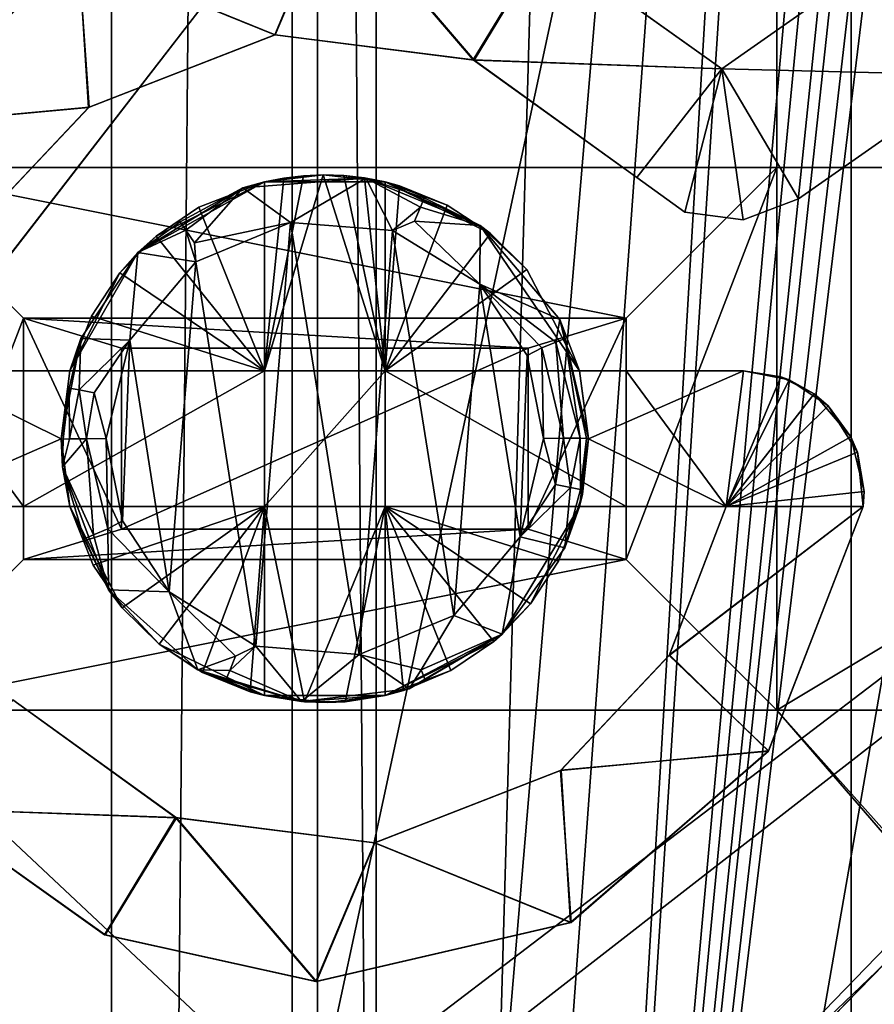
# Model space of a CAD drawing. Extents: x -3 to 104, y -79 to 161.
# Tile 115 of 203: x 41.56 to 47.23, y 48.66 to 55.19. Entities that reach past the tile are written whole.
import ezdxf

# ---------------------------------------------------------------- set-up
doc = ezdxf.new("R2010")
doc.units = 0
doc.header["$MEASUREMENT"] = 0

msp = doc.modelspace()

# ---------------------------------------------------------------- linework, layer by layer
for points in [[(42.169998, 130, -10.3), (38.459999, 0, -10.3), (38.459999, 130, -10.3)], [(42.169998, 0, -10.3), (38.459999, 0, -10.3), (42.169998, 130, -10.3)], [(42.169998, 0, -71.599998), (42.169998, 130, -71.599998), (43.369999, 130, -71.599998)], [(43.369999, 0, -71.599998), (42.169998, 0, -71.599998), (43.369999, 130, -71.599998)], [(42.169998, 130, -71.599998), (42.169998, 0, -10.3), (42.169998, 130, -10.3)], [(42.169998, 0, -71.599998), (42.169998, 0, -10.3), (42.169998, 130, -71.599998)], [(47.080002, 130, -10.3), (43.369999, 0, -10.3), (43.369999, 130, -10.3)], [(47.080002, 0, -10.3), (43.369999, 0, -10.3), (47.080002, 130, -10.3)], [(43.369999, 130, -10.3), (43.369999, 0, -71.599998), (43.369999, 130, -71.599998)], [(43.369999, 0, -10.3), (43.369999, 0, -71.599998), (43.369999, 130, -10.3)], [(47.080002, 0, -71.599998), (47.080002, 130, -71.599998), (48.279999, 130, -71.599998)], [(48.279999, 0, -71.599998), (47.080002, 0, -71.599998), (48.279999, 130, -71.599998)], [(47.080002, 130, -71.599998), (47.080002, 0, -10.3), (47.080002, 130, -10.3)], [(47.080002, 0, -71.599998), (47.080002, 0, -10.3), (47.080002, 130, -71.599998)], [(39.471001, 29.076, 0.1), (39.238899, 116.759003, 0.1), (60.471001, 126.727997, 0.1)], [(39.471001, 29.076, 0.1), (60.471001, 126.727997, 0.1), (60.471001, 19.228001, 0.1)], [(39.528702, 112.523003), (39.528702, 23.4326), (96.9217, 124.593002)], [(39.528702, 23.4326), (96.9217, 5.4074), (96.9217, 124.593002)], [(5.1713, 6.7213, -72.699997), (95.428703, 123.278999, -72.699997), (5.1713, 123.278999, -72.699997)], [(5.1713, 6.7213, -72.699997), (95.428703, 6.7213, -72.699997), (95.428703, 123.278999, -72.699997)], [(43.538601, 88.392601, -74.699997), (39.799999, 33.200001, -74.699997), (39.799999, 96.800003, -74.699997)], [(43.538601, 37.607399, -74.699997), (39.799999, 33.200001, -74.699997), (43.538601, 88.392601, -74.699997)], [(43.927101, 87.905403, -74.699997), (43.927101, 38.094601, -74.699997), (43.538601, 88.392601, -74.699997)], [(43.927101, 38.094601, -74.699997), (43.538601, 37.607399, -74.699997), (43.538601, 88.392601, -74.699997)], [(47.803299, 83.812698, -74.699997), (43.927101, 38.094601, -74.699997), (43.927101, 87.905403, -74.699997)], [(37.971001, 29.478001, 18.9), (72.336403, 70.811302, 18.9), (9.6776, 87.4431, 18.9)], [(72.509804, 70.052002, 54.099998), (9.6776, 22.179501, 54.099998), (9.6776, 87.4431, 54.099998)], [(44.488499, 38.364899, -74.699997), (43.927101, 38.094601, -74.699997), (47.803299, 83.812698, -74.699997)], [(45.1115, 38.364899, -74.699997), (44.488499, 38.364899, -74.699997), (47.803299, 83.812698, -74.699997)], [(48.0476, 83.812698, -74.699997), (45.1115, 38.364899, -74.699997), (47.803299, 83.812698, -74.699997)], [(49.219101, 83.800003, -74.699997), (45.1115, 38.364899, -74.699997), (48.0476, 83.812698, -74.699997)], [(50.609001, 83.800003, -74.699997), (45.1115, 38.364899, -74.699997), (50.351398, 83.800003, -74.699997)], [(53.037399, 83.789101, -74.699997), (45.1115, 38.364899, -74.699997), (50.609001, 83.800003, -74.699997)], [(50.0172, 83.800003, -74.699997), (45.1115, 38.364899, -74.699997), (49.810902, 83.800003, -74.699997)], [(49.4767, 83.800003, -74.699997), (45.1115, 38.364899, -74.699997), (49.219101, 83.800003, -74.699997)], [(50.351398, 83.800003, -74.699997), (45.1115, 38.364899, -74.699997), (50.0172, 83.800003, -74.699997)], [(49.810902, 83.800003, -74.699997), (45.1115, 38.364899, -74.699997), (49.4767, 83.800003, -74.699997)], [(53.037399, 83.789101, -74.699997), (45.672901, 38.094601, -74.699997), (45.1115, 38.364899, -74.699997)], [(53.037399, 83.789101, -74.699997), (69.927101, 38.094601, -74.699997), (45.672901, 38.094601, -74.699997)], [(72.509804, 70.052002, 18.9), (72.336403, 70.811302, 18.9), (37.971001, 29.478001, 18.9)], [(72.509804, 70.052002, 54.099998), (10.1631, 21.570601, 54.099998), (9.6776, 22.179501, 54.099998)], [(72.509804, 21.570601, 54.099998), (10.1631, 21.570601, 54.099998), (72.509804, 70.052002, 54.099998)], [(39.238899, 29.196899, 18.9), (72.509804, 70.052002, 18.9), (37.971001, 29.478001, 18.9)], [(72.9953, 69.4431, 18.9), (72.509804, 70.052002, 18.9), (39.238899, 29.196899, 18.9)], [(80.207298, 56.689499, 18.9), (72.9953, 69.4431, 18.9), (39.238899, 29.196899, 18.9)], [(40.586399, 54.2113, 55.700001), (46.586399, 63.311298, 55.700001), (40.586399, 63.311298, 55.700001)], [(40.586399, 54.2113, 55.700001), (46.586399, 54.2113, 55.700001), (46.586399, 63.311298, 55.700001)], [(52.586399, 54.2113, 55.700001), (52.586399, 63.311298, 55.700001), (46.586399, 63.311298, 55.700001)], [(46.586399, 54.2113, 55.700001), (52.586399, 54.2113, 55.700001), (46.586399, 63.311298, 55.700001)], [(40.2691, 28.4063, 18.9), (80.207298, 56.689499, 18.9), (39.238899, 29.196899, 18.9)], [(72.9953, 22.179501, 18.9), (80.207298, 56.689499, 18.9), (40.2691, 28.4063, 18.9)], [(41.9515, 55.6185, 70.3545), (43.6395, 56.010799, 70.342102), (43.255001, 55.090801, 70.358498)], [(41.955299, 55.620399, 71.054604), (43.257702, 55.091099, 71.058601), (43.6465, 56.0107, 71.042198)], [(43.255001, 55.090801, 70.358498), (43.6395, 56.010799, 70.342102), (44.5709, 54.925201, 70.355202)], [(43.6465, 56.0107, 71.042198), (43.257702, 55.091099, 71.058601), (44.577301, 54.922699, 71.055199)], [(44.5709, 54.925201, 70.355202), (43.6395, 56.010799, 70.342102), (45.044399, 55.702599, 70.340698)], [(43.6465, 56.0107, 71.042198), (44.577301, 54.922699, 71.055199), (45.0485, 55.700802, 71.040802)], [(46.219898, 54.8657, 71.046303), (47.900799, 54.8218, 71.034698), (47.426701, 55.710701, 71.0252)], [(46.219898, 54.8657, 70.346497), (47.426701, 55.710701, 70.325104), (47.900799, 54.821899, 70.3349)], [(46.219898, 54.8657, 71.046303), (47.426701, 55.710701, 71.0252), (46.219898, 54.8657, 70.346497)], [(46.219898, 54.8657, 70.346497), (47.426701, 55.710701, 71.0252), (47.426701, 55.710701, 70.325104)], [(44.5709, 54.925201, 70.355202), (45.044399, 55.702599, 70.340698), (46.219898, 54.8657, 70.346497)], [(45.0485, 55.700802, 71.040802), (44.577301, 54.922699, 71.055199), (46.219898, 54.8657, 71.046303)], [(45.044399, 55.702599, 70.340698), (45.0485, 55.700802, 71.040802), (46.219898, 54.8657, 71.046303)], [(46.219898, 54.8657, 70.346497), (45.044399, 55.702599, 70.340698), (46.219898, 54.8657, 71.046303)], [(40.641602, 54.481899, 70.373703), (40.642399, 54.483002, 71.073799), (41.955299, 55.620399, 71.054604)], [(41.9515, 55.6185, 70.3545), (40.641602, 54.481899, 70.373703), (41.955299, 55.620399, 71.054604)], [(40.641602, 54.481899, 70.373703), (41.9515, 55.6185, 70.3545), (42.021999, 54.611698, 70.369202)], [(40.642399, 54.483002, 71.073799), (42.0187, 54.609402, 71.069199), (41.955299, 55.620399, 71.054604)], [(42.021999, 54.611698, 70.369202), (41.9515, 55.6185, 70.3545), (43.255001, 55.090801, 70.358498)], [(41.955299, 55.620399, 71.054604), (42.0187, 54.609402, 71.069199), (43.257702, 55.091099, 71.058601)], [(42.0187, 54.609402, 71.069199), (42.021999, 54.611698, 70.369202), (43.257702, 55.091099, 71.058601)], [(42.021999, 54.611698, 70.369202), (43.255001, 55.090801, 70.358498), (43.257702, 55.091099, 71.058601)], [(43.257702, 55.091099, 71.058601), (43.255001, 55.090801, 70.358498), (44.577301, 54.922699, 71.055199)], [(43.255001, 55.090801, 70.358498), (44.5709, 54.925201, 70.355202), (44.577301, 54.922699, 71.055199)], [(44.577301, 54.922699, 71.055199), (44.5709, 54.925201, 70.355202), (45.6572, 54.1437, 71.0588)], [(44.5709, 54.925201, 70.355202), (45.6572, 54.143799, 70.359299), (45.6572, 54.1437, 71.0588)], [(44.5709, 54.925201, 70.355202), (46.219898, 54.8657, 70.346497), (45.6572, 54.143799, 70.359299)], [(44.577301, 54.922699, 71.055199), (45.6572, 54.1437, 71.0588), (46.219898, 54.8657, 71.046303)], [(46.219898, 54.8657, 71.046303), (45.6572, 54.1437, 71.0588), (45.974701, 53.914001, 71.059998)], [(45.6572, 54.143799, 70.359299), (46.219898, 54.8657, 70.346497), (45.974701, 53.914001, 70.359901)], [(46.219898, 54.8657, 71.046303), (45.974701, 53.914001, 71.059998), (46.363201, 53.862499, 71.058098)], [(45.974701, 53.914001, 70.359901), (46.219898, 54.8657, 70.346497), (46.363201, 53.862499, 70.358002)], [(46.219898, 54.8657, 71.046303), (46.363201, 53.862499, 71.058098), (46.729599, 54.001801, 71.053497)], [(46.219898, 54.8657, 71.046303), (46.729599, 54.001801, 71.053497), (47.900799, 54.8218, 71.034698)], [(46.729599, 54.001801, 70.353996), (46.219898, 54.8657, 70.346497), (47.900799, 54.821899, 70.3349)], [(46.363201, 53.862499, 70.358002), (46.219898, 54.8657, 70.346497), (46.729599, 54.001801, 70.353996)], [(47.900799, 54.8218, 71.034698), (46.729599, 54.001801, 70.353996), (47.900799, 54.821899, 70.3349)], [(47.900799, 54.8218, 71.034698), (46.729599, 54.001801, 71.053497), (46.729599, 54.001801, 70.353996)], [(40.641602, 54.481899, 70.373703), (42.021999, 54.611698, 70.369202), (41.301498, 53.849701, 70.379997)], [(40.642399, 54.483002, 71.073799), (41.2985, 53.844799, 71.0802), (42.0187, 54.609402, 71.069199)], [(41.2985, 53.844799, 71.0802), (41.301498, 53.849701, 70.379997), (42.0187, 54.609402, 71.069199)], [(41.301498, 53.849701, 70.379997), (42.021999, 54.611698, 70.369202), (42.0187, 54.609402, 71.069199)], [(40.586399, 54.2113, 55.700001), (40.586399, 54.2113, 57.200001), (46.586399, 54.2113, 55.700001)], [(46.586399, 54.2113, 55.700001), (40.586399, 54.2113, 57.200001), (46.586399, 54.2113, 57.200001)], [(45.586399, 53.2113, 57.5), (40.586399, 54.2113, 57.200001), (41.586399, 53.2113, 57.5)], [(46.586399, 54.2113, 57.200001), (40.586399, 54.2113, 57.200001), (45.586399, 53.2113, 57.5)], [(40.586399, 54.2113, 57.200001), (40.586399, 50.611301, 57.200001), (41.586399, 53.2113, 57.5)], [(45.586399, 51.611301, 57.5), (46.586399, 54.2113, 57.200001), (45.586399, 53.2113, 57.5)], [(46.586399, 50.611301, 57.200001), (46.586399, 54.2113, 57.200001), (45.586399, 51.611301, 57.5)], [(46.586399, 50.611301, 55.700001), (52.586399, 50.611301, 55.700001), (52.586399, 54.2113, 55.700001)], [(46.586399, 50.611301, 55.700001), (52.586399, 54.2113, 55.700001), (46.586399, 54.2113, 55.700001)], [(46.586399, 54.2113, 57.200001), (46.586399, 50.611301, 57.200001), (46.586399, 54.2113, 55.700001)], [(46.586399, 54.2113, 55.700001), (46.586399, 50.611301, 57.200001), (46.586399, 50.611301, 55.700001)], [(43.8582, 54.140099, 71.323196), (43.186298, 54.114899, 71.071602), (43.0434, 54.074501, 71.326897)], [(43.8582, 54.140099, 71.323196), (43.0434, 54.074501, 71.326897), (43.358002, 53.8456, 71.6231)], [(43.186298, 54.114899, 70.371597), (43.575298, 54.161201, 70.369499), (43.314701, 54.140099, 58.200001)], [(43.186298, 54.114899, 71.071602), (43.986401, 54.114899, 71.068398), (43.575298, 54.161201, 70.369499)], [(43.186298, 54.114899, 71.071602), (43.575298, 54.161201, 70.369499), (43.186298, 54.114899, 70.371597)], [(43.575298, 54.161201, 58.200001), (43.186298, 52.861301, 58.200001), (43.444599, 54.155499, 58.200001)], [(43.986401, 52.861301, 58.200001), (43.186298, 52.861301, 58.200001), (43.575298, 54.161201, 58.200001)], [(43.444599, 54.155499, 58.200001), (43.186298, 52.861301, 58.200001), (43.314701, 54.140099, 58.200001)], [(43.986401, 54.114899, 71.068398), (43.186298, 54.114899, 71.071602), (43.8582, 54.140099, 71.323196)], [(43.186298, 54.114899, 70.371597), (43.314701, 54.140099, 58.200001), (43.186298, 54.114899, 58.200001)], [(43.314701, 54.140099, 58.200001), (43.186298, 52.861301, 58.200001), (43.186298, 54.114899, 58.200001)], [(43.575298, 54.161201, 70.369499), (43.444599, 54.155499, 58.200001), (43.314701, 54.140099, 58.200001)], [(43.8582, 54.140099, 71.323196), (43.358002, 53.8456, 71.6231), (44.035702, 53.7929, 71.620796)], [(43.575298, 54.161201, 70.369499), (43.575298, 54.161201, 58.200001), (43.444599, 54.155499, 58.200001)], [(43.575298, 54.161201, 70.369499), (43.713402, 54.1567, 58.200001), (43.575298, 54.161201, 58.200001)], [(43.575298, 54.161201, 70.369499), (43.986401, 54.114899, 70.368301), (43.713402, 54.1567, 58.200001)], [(43.575298, 54.161201, 70.369499), (43.986401, 54.114899, 71.068398), (43.986401, 54.114899, 70.368301)], [(43.713402, 54.1567, 58.200001), (43.986401, 52.861301, 58.200001), (43.575298, 54.161201, 58.200001)], [(43.986401, 54.114899, 70.368301), (43.8508, 54.141201, 58.200001), (43.713402, 54.1567, 58.200001)], [(43.8508, 54.141201, 58.200001), (43.986401, 52.861301, 58.200001), (43.713402, 54.1567, 58.200001)], [(43.986401, 54.114899, 70.368301), (43.986401, 54.114899, 58.200001), (43.8508, 54.141201, 58.200001)], [(43.986401, 54.114899, 58.200001), (43.986401, 52.861301, 58.200001), (43.8508, 54.141201, 58.200001)], [(44.6175, 53.8255, 71.321701), (43.986401, 54.114899, 71.068398), (43.8582, 54.140099, 71.323196)], [(44.2206, 53.947498, 71.531898), (43.8582, 54.140099, 71.323196), (44.035702, 53.7929, 71.620796)], [(44.245701, 54.008301, 71.429802), (44.6175, 53.8255, 71.321701), (43.8582, 54.140099, 71.323196)], [(44.245701, 54.008301, 71.429802), (43.8582, 54.140099, 71.323196), (44.2206, 53.947498, 71.531898)], [(45.6572, 54.143799, 70.359299), (45.974701, 53.914001, 71.059998), (45.6572, 54.1437, 71.0588)], [(45.6572, 54.143799, 70.359299), (45.974701, 53.914001, 70.359901), (45.974701, 53.914001, 71.059998)], [(43.186298, 54.114899, 71.071602), (42.3461, 53.646, 71.331902), (43.0434, 54.074501, 71.326897)], [(42.466499, 53.756001, 70.377899), (42.3461, 53.646, 71.331902), (43.186298, 54.114899, 71.071602)], [(42.626701, 53.8494, 71.436798), (43.0434, 54.074501, 71.326897), (42.3461, 53.646, 71.331902)], [(42.7495, 53.9482, 70.374901), (42.466499, 53.756001, 70.377899), (43.186298, 54.114899, 71.071602)], [(42.626701, 53.8494, 71.436798), (42.6642, 53.7948, 71.5392), (43.0434, 54.074501, 71.326897)], [(42.6642, 53.7948, 71.5392), (42.7211, 53.710701, 71.606796), (43.0434, 54.074501, 71.326897)], [(42.7211, 53.710701, 71.606796), (43.358002, 53.8456, 71.6231), (43.0434, 54.074501, 71.326897)], [(43.186298, 54.114899, 70.371597), (42.7495, 53.9482, 70.374901), (43.186298, 54.114899, 71.071602)], [(43.186298, 54.114899, 70.371597), (43.186298, 52.861301, 70.383598), (42.7495, 53.9482, 70.374901)], [(43.186298, 52.861301, 58.200001), (43.186298, 54.114899, 70.371597), (43.186298, 54.114899, 58.200001)], [(43.186298, 52.861301, 58.200001), (43.186298, 52.861301, 70.383598), (43.186298, 54.114899, 70.371597)], [(44.0821, 54.0896, 70.368103), (43.986401, 54.114899, 70.368301), (43.986401, 54.114899, 71.068398)], [(44.398998, 53.961102, 70.368103), (44.0821, 54.0896, 70.368103), (43.986401, 54.114899, 71.068398)], [(44.686401, 53.772301, 70.368698), (43.986401, 54.114899, 71.068398), (44.6175, 53.8255, 71.321701)], [(44.686401, 53.772301, 70.368698), (44.398998, 53.961102, 70.368103), (43.986401, 54.114899, 71.068398)], [(43.986401, 54.114899, 70.368301), (44.0821, 54.0896, 70.368103), (43.986401, 52.861301, 70.380302)], [(43.986401, 54.114899, 70.368301), (43.986401, 52.861301, 58.200001), (43.986401, 54.114899, 58.200001)], [(43.986401, 52.861301, 70.380302), (43.986401, 52.861301, 58.200001), (43.986401, 54.114899, 70.368301)], [(44.0821, 54.0896, 70.368103), (44.398998, 53.961102, 70.368103), (43.986401, 52.861301, 70.380302)], [(44.245701, 54.008301, 71.429802), (44.2206, 53.947498, 71.531898), (44.6175, 53.8255, 71.321701)], [(43.186298, 52.861301, 70.383598), (42.466499, 53.756001, 70.377899), (42.7495, 53.9482, 70.374901)], [(44.686401, 53.772301, 70.368698), (43.986401, 52.861301, 70.380302), (44.398998, 53.961102, 70.368103)], [(44.2206, 53.947498, 71.531898), (44.035702, 53.7929, 71.620796), (44.182098, 53.854198, 71.599602)], [(44.2206, 53.947498, 71.531898), (44.182098, 53.854198, 71.599602), (44.6175, 53.8255, 71.321701)], [(46.363201, 53.862499, 70.358002), (46.729599, 54.001801, 70.353996), (46.729599, 54.001801, 71.053497)], [(46.363201, 53.862499, 70.358002), (46.729599, 54.001801, 71.053497), (46.363201, 53.862499, 71.058098)], [(45.974701, 53.914001, 70.359901), (46.363201, 53.862499, 71.058098), (45.974701, 53.914001, 71.059998)], [(45.974701, 53.914001, 70.359901), (46.363201, 53.862499, 70.358002), (46.363201, 53.862499, 71.058098)], [(42.626701, 53.8494, 71.436798), (42.3461, 53.646, 71.331902), (42.6642, 53.7948, 71.5392)], [(42.7211, 53.710701, 71.606796), (42.7314, 53.584702, 71.628304), (43.358002, 53.8456, 71.6231)], [(42.7314, 53.584702, 71.628304), (43.129799, 51.036301, 71.641098), (43.358002, 53.8456, 71.6231)], [(43.358002, 53.8456, 71.6231), (43.129799, 51.036301, 71.641098), (43.813599, 50.9799, 71.638397)], [(43.358002, 53.8456, 71.6231), (43.813599, 50.9799, 71.638397), (44.035702, 53.7929, 71.620796)], [(44.182098, 53.854198, 71.599602), (44.035702, 53.7929, 71.620796), (44.615101, 53.437599, 71.622002)], [(44.182098, 53.854198, 71.599602), (44.615101, 53.437599, 71.622002), (44.6175, 53.8255, 71.321701)], [(45.146702, 53.203201, 71.322701), (44.6175, 53.8255, 71.321701), (44.615101, 53.437599, 71.622002)], [(45.2775, 52.861301, 71.073097), (44.6175, 53.8255, 71.321701), (45.146702, 53.203201, 71.322701)], [(44.927898, 53.535, 70.369797), (44.6175, 53.8255, 71.321701), (45.2775, 52.861301, 71.073097)], [(44.927898, 53.535, 70.369797), (44.686401, 53.772301, 70.368698), (44.6175, 53.8255, 71.321701)], [(42.466499, 53.756001, 70.377899), (42.225201, 53.511101, 70.381104), (42.3461, 53.646, 71.331902)], [(43.186298, 52.861301, 70.383598), (42.225201, 53.511101, 70.381104), (42.466499, 53.756001, 70.377899)], [(42.6642, 53.7948, 71.5392), (42.3461, 53.646, 71.331902), (42.7314, 53.584702, 71.628304)], [(42.6642, 53.7948, 71.5392), (42.7314, 53.584702, 71.628304), (42.7211, 53.710701, 71.606796)], [(44.035702, 53.7929, 71.620796), (43.813599, 50.9799, 71.638397), (44.441502, 51.240101, 71.635399)], [(44.927898, 53.535, 70.369797), (43.986401, 52.861301, 70.380302), (44.686401, 53.772301, 70.368698)], [(44.035702, 53.7929, 71.620796), (44.441502, 51.240101, 71.635399), (44.615101, 53.437599, 71.622002)], [(42.3461, 53.646, 71.331902), (41.895199, 52.861301, 71.087303), (41.968102, 53.077301, 71.336197)], [(42.225201, 53.511101, 70.381104), (41.895199, 52.861301, 71.087303), (42.3461, 53.646, 71.331902)], [(42.3461, 53.646, 71.331902), (41.968102, 53.077301, 71.336197), (42.292099, 53.065601, 71.634697)], [(42.3461, 53.646, 71.331902), (42.292099, 53.065601, 71.634697), (42.7314, 53.584702, 71.628304)], [(42.292099, 53.065601, 71.634697), (42.5536, 51.3951, 71.6427), (42.7314, 53.584702, 71.628304)], [(42.7314, 53.584702, 71.628304), (42.5536, 51.3951, 71.6427), (43.129799, 51.036301, 71.641098)], [(42.225201, 53.511101, 70.381104), (42.037201, 53.225201, 70.3843), (41.895199, 52.861301, 71.087303)], [(43.186298, 52.861301, 70.383598), (42.037201, 53.225201, 70.3843), (42.225201, 53.511101, 70.381104)], [(45.2775, 52.861301, 70.373802), (43.986401, 52.861301, 70.380302), (44.927898, 53.535, 70.369797)], [(45.2775, 52.861301, 70.373802), (44.927898, 53.535, 70.369797), (45.2775, 52.861301, 71.073097)], [(44.615101, 53.437599, 71.622002), (44.441502, 51.240101, 71.635399), (44.883301, 51.760799, 71.632004)], [(45.026402, 53.013699, 71.603203), (44.615101, 53.437599, 71.622002), (44.9296, 52.9645, 71.624802)], [(45.120098, 53.052399, 71.535599), (44.615101, 53.437599, 71.622002), (45.026402, 53.013699, 71.603203)], [(45.120098, 53.052399, 71.535599), (45.146702, 53.203201, 71.322701), (44.615101, 53.437599, 71.622002)], [(44.615101, 53.437599, 71.622002), (44.883301, 51.760799, 71.632004), (44.9296, 52.9645, 71.624802)], [(42.037201, 53.225201, 70.3843), (41.895199, 52.861301, 70.387703), (41.895199, 52.861301, 71.087303)], [(43.186298, 52.861301, 70.383598), (41.895199, 52.861301, 70.387703), (42.037201, 53.225201, 70.3843)], [(41.586399, 53.2113, 57.5), (40.586399, 50.611301, 57.200001), (41.586399, 51.611301, 57.5)], [(41.586399, 53.2113, 57.5), (42.236401, 53.011299, 57.5), (44.936401, 53.011299, 57.5)], [(41.586399, 53.2113, 57.5), (44.936401, 53.011299, 57.5), (45.586399, 53.2113, 57.5)], [(42.236401, 51.811298, 57.5), (42.236401, 53.011299, 57.5), (41.586399, 53.2113, 57.5)], [(41.586399, 51.611301, 57.5), (42.236401, 51.811298, 57.5), (41.586399, 53.2113, 57.5)], [(44.936401, 51.811298, 57.5), (45.586399, 51.611301, 57.5), (45.586399, 53.2113, 57.5)], [(44.936401, 51.811298, 57.5), (45.586399, 53.2113, 57.5), (44.936401, 53.011299, 57.5)], [(45.1814, 53.0774, 71.433197), (45.146702, 53.203201, 71.322701), (45.120098, 53.052399, 71.535599)], [(45.2775, 52.861301, 71.073097), (45.146702, 53.203201, 71.322701), (45.336399, 52.412498, 71.325897)], [(45.1814, 53.0774, 71.433197), (45.336399, 52.412498, 71.325897), (45.146702, 53.203201, 71.322701)], [(41.895199, 52.861301, 71.087303), (41.836399, 52.410099, 71.340103), (41.968102, 53.077301, 71.336197)], [(41.890301, 52.747299, 71.446999), (41.968102, 53.077301, 71.336197), (41.836399, 52.410099, 71.340103)], [(41.890301, 52.747299, 71.446999), (41.9561, 52.7351, 71.549797), (41.968102, 53.077301, 71.336197)], [(41.9561, 52.7351, 71.549797), (42.292099, 53.065601, 71.634697), (41.968102, 53.077301, 71.336197)], [(41.9561, 52.7351, 71.549797), (42.056702, 52.715698, 71.617203), (42.292099, 53.065601, 71.634697)], [(42.056702, 52.715698, 71.617203), (42.1367, 52.412399, 71.640099), (42.292099, 53.065601, 71.634697)], [(42.1367, 52.412399, 71.640099), (42.243698, 51.866798, 71.642403), (42.292099, 53.065601, 71.634697)], [(42.292099, 53.065601, 71.634697), (42.243698, 51.866798, 71.642403), (42.5536, 51.3951, 71.6427)], [(45.120098, 53.052399, 71.535599), (45.026402, 53.013699, 71.603203), (45.170898, 52.415199, 71.596298)], [(45.1814, 53.0774, 71.433197), (45.120098, 53.052399, 71.535599), (45.281898, 52.4147, 71.500504)], [(45.120098, 53.052399, 71.535599), (45.170898, 52.415199, 71.596298), (45.281898, 52.4147, 71.500504)], [(45.1814, 53.0774, 71.433197), (45.281898, 52.4147, 71.500504), (45.323898, 52.413898, 71.414001)], [(45.1814, 53.0774, 71.433197), (45.323898, 52.413898, 71.414001), (45.336399, 52.412498, 71.325897)], [(42.236401, 53.011299, 57.5), (42.236401, 53.011299, 58.200001), (44.936401, 53.011299, 57.5)], [(44.936401, 53.011299, 57.5), (42.236401, 53.011299, 58.200001), (44.936401, 53.011299, 58.200001)], [(42.236401, 51.811298, 57.5), (42.236401, 53.011299, 58.200001), (42.236401, 53.011299, 57.5)], [(42.236401, 51.811298, 58.200001), (42.236401, 53.011299, 58.200001), (42.236401, 51.811298, 57.5)], [(42.236401, 51.811298, 58.200001), (44.936401, 53.011299, 58.200001), (42.236401, 53.011299, 58.200001)], [(42.236401, 51.811298, 58.200001), (44.936401, 51.811298, 58.200001), (44.936401, 53.011299, 58.200001)], [(44.9296, 52.9645, 71.624802), (44.883301, 51.760799, 71.632004), (45.038502, 52.413799, 71.628197)], [(45.026402, 53.013699, 71.603203), (44.9296, 52.9645, 71.624802), (45.038502, 52.413799, 71.628197)], [(44.936401, 53.011299, 57.5), (44.936401, 51.811298, 58.200001), (44.936401, 51.811298, 57.5)], [(44.936401, 53.011299, 58.200001), (44.936401, 51.811298, 58.200001), (44.936401, 53.011299, 57.5)], [(45.026402, 53.013699, 71.603203), (45.038502, 52.413799, 71.628197), (45.170898, 52.415199, 71.596298)], [(40.924198, 52.861301, 71.0886), (40.808399, 51.9613, 71.094299), (41.836399, 52.411301, 71.0886)], [(40.808399, 51.9613, 70.395103), (40.924198, 52.861301, 70.389503), (41.586399, 51.9613, 70.394096)], [(40.924198, 52.861301, 71.0886), (41.836399, 52.411301, 71.0886), (41.895199, 52.861301, 71.087303)], [(40.924198, 52.861301, 70.389503), (40.924198, 52.861301, 71.0886), (41.586399, 52.861301, 70.388702)], [(41.586399, 52.861301, 70.388702), (40.924198, 52.861301, 71.0886), (41.895199, 52.861301, 71.087303)], [(41.586399, 51.9613, 70.394096), (40.924198, 52.861301, 70.389503), (41.586399, 52.861301, 70.388702)], [(41.586399, 52.861301, 58.200001), (41.895199, 52.861301, 70.387703), (43.186298, 52.861301, 58.200001)], [(41.586399, 52.861301, 58.200001), (41.586399, 52.861301, 70.388702), (41.895199, 52.861301, 70.387703)], [(41.586399, 52.861301, 70.388702), (41.895199, 52.861301, 71.087303), (41.895199, 52.861301, 70.387703)], [(41.586399, 51.9613, 58.200001), (41.586399, 51.9613, 70.394096), (41.586399, 52.861301, 70.388702)], [(41.586399, 51.9613, 58.200001), (41.586399, 52.861301, 70.388702), (41.586399, 52.861301, 58.200001)], [(43.186298, 52.861301, 58.200001), (41.586399, 51.9613, 58.200001), (41.586399, 52.861301, 58.200001)], [(43.186298, 51.9613, 58.200001), (41.586399, 51.9613, 58.200001), (43.186298, 52.861301, 58.200001)], [(41.895199, 52.861301, 71.087303), (41.836399, 52.411301, 71.0886), (41.836399, 52.410099, 71.340103)], [(43.186298, 52.861301, 58.200001), (41.895199, 52.861301, 70.387703), (43.186298, 52.861301, 70.383598)], [(43.986401, 52.861301, 58.200001), (43.186298, 51.9613, 58.200001), (43.186298, 52.861301, 58.200001)], [(43.986401, 51.9613, 58.200001), (43.186298, 51.9613, 58.200001), (43.986401, 52.861301, 58.200001)], [(43.986401, 52.861301, 70.380302), (45.2775, 52.861301, 70.373802), (43.986401, 52.861301, 58.200001)], [(43.986401, 52.861301, 58.200001), (45.2775, 52.861301, 70.373802), (45.586399, 52.861301, 58.200001)], [(45.586399, 51.9613, 58.200001), (43.986401, 52.861301, 58.200001), (45.586399, 52.861301, 58.200001)], [(45.586399, 51.9613, 58.200001), (43.986401, 51.9613, 58.200001), (43.986401, 52.861301, 58.200001)], [(45.2775, 52.861301, 71.073097), (45.336399, 52.411301, 71.075798), (46.364399, 52.861301, 71.066399)], [(45.2775, 52.861301, 70.373802), (45.586399, 52.861301, 70.372101), (45.586399, 52.861301, 58.200001)], [(45.2775, 52.861301, 70.373802), (45.2775, 52.861301, 71.073097), (45.586399, 52.861301, 70.372101)], [(45.2775, 52.861301, 71.073097), (46.364399, 52.861301, 71.066399), (45.586399, 52.861301, 70.372101)], [(45.336399, 52.411301, 71.075798), (45.2775, 52.861301, 71.073097), (45.336399, 52.412498, 71.325897)], [(45.336399, 52.411301, 71.075798), (46.2486, 51.9613, 71.072701), (46.364399, 52.861301, 71.066399)], [(46.364399, 52.861301, 70.367203), (46.2486, 51.9613, 70.373299), (45.586399, 52.861301, 70.372101)], [(46.2486, 51.9613, 70.373299), (45.586399, 51.9613, 70.377403), (45.586399, 52.861301, 70.372101)], [(45.586399, 52.861301, 70.372101), (46.364399, 52.861301, 71.066399), (46.364399, 52.861301, 70.367203)], [(45.586399, 52.861301, 70.372101), (45.586399, 51.9613, 58.200001), (45.586399, 52.861301, 58.200001)], [(45.586399, 51.9613, 70.377403), (45.586399, 51.9613, 58.200001), (45.586399, 52.861301, 70.372101)], [(46.364399, 52.861301, 71.066399), (46.2486, 51.9613, 71.072701), (46.668201, 52.8013, 71.065598)], [(46.611599, 52.822102, 70.365898), (46.2486, 51.9613, 70.373299), (46.364399, 52.861301, 70.367203)], [(46.611599, 52.822102, 70.365898), (46.364399, 52.861301, 70.367203), (46.364399, 52.861301, 71.066399)], [(46.611599, 52.822102, 70.365898), (46.364399, 52.861301, 71.066399), (46.668201, 52.8013, 71.065598)], [(46.834599, 52.708401, 70.365196), (46.2486, 51.9613, 70.373299), (46.611599, 52.822102, 70.365898)], [(46.668201, 52.8013, 71.065598), (46.2486, 51.9613, 71.072701), (46.926601, 52.630299, 71.065002)], [(46.834599, 52.708401, 70.365196), (46.611599, 52.822102, 70.365898), (46.668201, 52.8013, 71.065598)], [(46.834599, 52.708401, 70.365196), (46.668201, 52.8013, 71.065598), (46.926601, 52.630299, 71.065002)], [(41.890301, 52.747299, 71.446999), (41.836399, 52.410099, 71.340103), (41.849602, 52.409698, 71.428299)], [(41.890301, 52.747299, 71.446999), (41.849602, 52.409698, 71.428299), (41.892399, 52.409901, 71.514503)], [(41.890301, 52.747299, 71.446999), (41.892399, 52.409901, 71.514503), (41.9561, 52.7351, 71.549797)], [(41.9561, 52.7351, 71.549797), (41.892399, 52.409901, 71.514503), (42.0042, 52.410599, 71.609398)], [(41.9561, 52.7351, 71.549797), (42.0042, 52.410599, 71.609398), (42.056702, 52.715698, 71.617203)], [(42.056702, 52.715698, 71.617203), (42.0042, 52.410599, 71.609398), (42.1367, 52.412399, 71.640099)], [(47.077202, 52.4244, 70.365196), (46.2486, 51.9613, 70.373299), (46.834599, 52.708401, 70.365196)], [(47.077202, 52.4244, 70.365196), (46.834599, 52.708401, 70.365196), (46.926601, 52.630299, 71.065002)], [(46.2486, 51.9613, 71.072701), (47.120399, 52.3228, 71.065498), (46.926601, 52.630299, 71.065002)], [(47.077202, 52.4244, 70.365196), (46.926601, 52.630299, 71.065002), (47.120399, 52.3228, 71.065498)], [(40.808399, 51.9613, 71.094299), (41.895199, 51.9613, 71.092796), (41.836399, 52.411301, 71.0886)], [(41.836399, 52.411301, 71.0886), (41.846401, 52.225101, 71.341003), (41.836399, 52.410099, 71.340103)], [(41.836399, 52.411301, 71.0886), (41.895199, 51.9613, 71.092796), (41.846401, 52.225101, 71.341003)], [(41.836399, 52.410099, 71.340103), (41.846401, 52.225101, 71.341003), (41.849602, 52.409698, 71.428299)], [(41.846401, 52.225101, 71.341003), (42.0042, 52.410599, 71.609398), (41.892399, 52.409901, 71.514503)], [(42.051701, 51.773998, 71.554199), (42.0042, 52.410599, 71.609398), (41.846401, 52.225101, 71.341003)], [(41.849602, 52.409698, 71.428299), (41.846401, 52.225101, 71.341003), (41.892399, 52.409901, 71.514503)], [(42.146301, 51.813499, 71.621696), (42.1367, 52.412399, 71.640099), (42.0042, 52.410599, 71.609398)], [(42.051701, 51.773998, 71.554199), (42.146301, 51.813499, 71.621696), (42.0042, 52.410599, 71.609398)], [(42.146301, 51.813499, 71.621696), (42.243698, 51.866798, 71.642403), (42.1367, 52.412399, 71.640099)], [(45.118198, 52.108799, 71.608299), (45.038502, 52.413799, 71.628197), (44.883301, 51.760799, 71.632004)], [(45.118198, 52.108799, 71.608299), (45.170898, 52.415199, 71.596298), (45.038502, 52.413799, 71.628197)], [(45.217701, 52.088699, 71.540703), (45.170898, 52.415199, 71.596298), (45.118198, 52.108799, 71.608299)], [(45.217701, 52.088699, 71.540703), (45.281898, 52.4147, 71.500504), (45.170898, 52.415199, 71.596298)], [(45.282501, 52.075199, 71.438301), (45.281898, 52.4147, 71.500504), (45.217701, 52.088699, 71.540703)], [(45.336399, 52.411301, 71.075798), (45.2775, 51.9613, 71.078598), (46.2486, 51.9613, 71.072701)], [(45.2775, 51.9613, 71.078598), (45.336399, 52.411301, 71.075798), (45.297298, 52.0439, 71.327904)], [(45.282501, 52.075199, 71.438301), (45.323898, 52.413898, 71.414001), (45.281898, 52.4147, 71.500504)], [(45.282501, 52.075199, 71.438301), (45.336399, 52.412498, 71.325897), (45.323898, 52.413898, 71.414001)], [(45.282501, 52.075199, 71.438301), (45.297298, 52.0439, 71.327904), (45.336399, 52.412498, 71.325897)], [(45.336399, 52.411301, 71.075798), (45.336399, 52.412498, 71.325897), (45.297298, 52.0439, 71.327904)], [(47.164398, 52.061298, 70.366501), (46.2486, 51.9613, 70.373299), (47.077202, 52.4244, 70.365196)], [(47.164398, 52.061298, 70.366501), (47.077202, 52.4244, 70.365196), (47.120399, 52.3228, 71.065498)], [(46.2486, 51.9613, 71.072701), (47.1581, 51.9613, 71.066399), (47.120399, 52.3228, 71.065498)], [(47.164398, 52.061298, 70.366501), (47.120399, 52.3228, 71.065498), (47.1581, 51.9613, 71.066399)], [(41.895199, 51.9613, 71.092796), (42.151798, 51.409199, 71.343803), (41.846401, 52.225101, 71.341003)], [(41.990101, 51.7481, 71.451401), (41.846401, 52.225101, 71.341003), (42.151798, 51.409199, 71.343803)], [(41.990101, 51.7481, 71.451401), (42.051701, 51.773998, 71.554199), (41.846401, 52.225101, 71.341003)], [(45.217701, 52.088699, 71.540703), (45.118198, 52.108799, 71.608299), (44.883301, 51.760799, 71.632004)], [(45.217701, 52.088699, 71.540703), (44.883301, 51.760799, 71.632004), (45.180199, 51.688702, 71.330101)], [(45.282501, 52.075199, 71.438301), (45.217701, 52.088699, 71.540703), (45.180199, 51.688702, 71.330101)], [(45.282501, 52.075199, 71.438301), (45.180199, 51.688702, 71.330101), (45.297298, 52.0439, 71.327904)], [(47.1581, 51.9613, 70.367104), (46.2486, 51.9613, 70.373299), (47.164398, 52.061298, 70.366501)], [(47.1581, 51.9613, 70.367104), (47.164398, 52.061298, 70.366501), (47.1581, 51.9613, 71.066399)], [(45.2775, 51.9613, 71.078598), (45.297298, 52.0439, 71.327904), (45.180199, 51.688702, 71.330101)], [(41.895199, 51.9613, 71.092796), (40.808399, 51.9613, 71.094299), (41.586399, 51.9613, 70.394096)], [(40.808399, 51.9613, 71.094299), (40.808399, 51.9613, 70.395103), (41.586399, 51.9613, 70.394096)], [(41.895199, 51.9613, 71.092796), (41.586399, 51.9613, 70.394096), (41.895199, 51.9613, 70.393097)], [(41.586399, 51.9613, 70.394096), (41.586399, 51.9613, 58.200001), (41.895199, 51.9613, 70.393097)], [(41.895199, 51.9613, 70.393097), (41.586399, 51.9613, 58.200001), (43.186298, 51.9613, 58.200001)], [(41.895199, 51.9613, 70.393097), (43.186298, 51.9613, 58.200001), (43.186298, 51.9613, 70.389099)], [(42.242599, 51.290199, 70.394402), (42.151798, 51.409199, 71.343803), (41.895199, 51.9613, 71.092796)], [(42.050201, 51.573002, 70.394203), (42.242599, 51.290199, 70.394402), (41.895199, 51.9613, 71.092796)], [(41.895199, 51.9613, 70.393097), (42.050201, 51.573002, 70.394203), (41.895199, 51.9613, 71.092796)], [(41.895199, 51.9613, 70.393097), (43.186298, 51.9613, 70.389099), (42.050201, 51.573002, 70.394203)], [(42.050201, 51.573002, 70.394203), (43.186298, 51.9613, 70.389099), (42.242599, 51.290199, 70.394402)], [(42.242599, 51.290199, 70.394402), (43.186298, 51.9613, 70.389099), (42.487801, 51.049099, 70.394096)], [(42.487801, 51.049099, 70.394096), (43.186298, 51.9613, 70.389099), (42.773998, 50.861301, 70.393402)], [(42.773998, 50.861301, 70.393402), (43.186298, 51.9613, 70.389099), (43.092201, 50.732498, 70.392502)], [(43.186298, 51.9613, 70.389099), (43.186298, 50.7076, 70.392197), (43.092201, 50.732498, 70.392502)], [(43.986401, 51.9613, 58.200001), (43.452, 50.666401, 58.200001), (43.186298, 51.9613, 58.200001)], [(43.452, 50.666401, 58.200001), (43.186298, 50.7076, 58.200001), (43.186298, 51.9613, 58.200001)], [(43.186298, 50.7076, 58.200001), (43.186298, 50.7076, 70.392197), (43.186298, 51.9613, 70.389099)], [(43.186298, 50.7076, 58.200001), (43.186298, 51.9613, 70.389099), (43.186298, 51.9613, 58.200001)], [(43.720798, 50.666401, 58.200001), (43.452, 50.666401, 58.200001), (43.986401, 51.9613, 58.200001)], [(43.986401, 50.7076, 58.200001), (43.720798, 50.666401, 58.200001), (43.986401, 51.9613, 58.200001)], [(45.586399, 51.9613, 58.200001), (45.2775, 51.9613, 70.379303), (43.986401, 51.9613, 58.200001)], [(45.2775, 51.9613, 70.379303), (43.986401, 51.9613, 70.385803), (43.986401, 51.9613, 58.200001)], [(43.986401, 51.9613, 70.385803), (43.986401, 50.7076, 58.200001), (43.986401, 51.9613, 58.200001)], [(43.986401, 50.7076, 70.388901), (43.986401, 50.7076, 58.200001), (43.986401, 51.9613, 70.385803)], [(43.986401, 51.9613, 70.385803), (44.108501, 50.741001, 70.388298), (43.986401, 50.7076, 70.388901)], [(43.986401, 51.9613, 70.385803), (44.423302, 50.874401, 70.386597), (44.108501, 50.741001, 70.388298)], [(43.986401, 51.9613, 70.385803), (45.2775, 51.9613, 70.379303), (45.1362, 51.598499, 70.3815)], [(43.986401, 51.9613, 70.385803), (45.1362, 51.598499, 70.3815), (44.951, 51.315701, 70.383202)], [(43.986401, 51.9613, 70.385803), (44.951, 51.315701, 70.383202), (44.7076, 51.0676, 70.384903)], [(43.986401, 51.9613, 70.385803), (44.7076, 51.0676, 70.384903), (44.423302, 50.874401, 70.386597)], [(44.7635, 51.116402, 71.334702), (45.2775, 51.9613, 71.078598), (45.180199, 51.688702, 71.330101)], [(44.951, 51.315701, 70.383202), (45.2775, 51.9613, 71.078598), (44.7635, 51.116402, 71.334702)], [(44.951, 51.315701, 70.383202), (45.1362, 51.598499, 70.3815), (45.2775, 51.9613, 71.078598)], [(45.1362, 51.598499, 70.3815), (45.2775, 51.9613, 70.379303), (45.2775, 51.9613, 71.078598)], [(45.586399, 51.9613, 70.377403), (45.2775, 51.9613, 70.379303), (45.586399, 51.9613, 58.200001)], [(46.2486, 51.9613, 71.072701), (45.2775, 51.9613, 71.078598), (45.586399, 51.9613, 70.377403)], [(45.586399, 51.9613, 70.377403), (45.2775, 51.9613, 71.078598), (45.2775, 51.9613, 70.379303)], [(46.2486, 51.9613, 70.373299), (46.2486, 51.9613, 71.072701), (45.586399, 51.9613, 70.377403)], [(46.531101, 50.3405, 70.374802), (45.8713, 50.9729, 70.378403), (47.1581, 51.9613, 70.367104)], [(47.1581, 51.9613, 70.367104), (45.8713, 50.9729, 70.378403), (46.2486, 51.9613, 70.373299)], [(46.2486, 51.9613, 70.373299), (45.8713, 50.9729, 70.378403), (46.2486, 51.9613, 71.072701)], [(46.2486, 51.9613, 71.072701), (45.8713, 50.9729, 70.378403), (45.874298, 50.977798, 71.078697)], [(45.874298, 50.977798, 71.078697), (46.530399, 50.3395, 71.074898), (47.1581, 51.9613, 71.066399)], [(46.2486, 51.9613, 71.072701), (45.874298, 50.977798, 71.078697), (47.1581, 51.9613, 71.066399)], [(46.531101, 50.3405, 70.374802), (47.1581, 51.9613, 71.066399), (46.530399, 50.3395, 71.074898)], [(46.531101, 50.3405, 70.374802), (47.1581, 51.9613, 70.367104), (47.1581, 51.9613, 71.066399)], [(42.146301, 51.813499, 71.621696), (42.5536, 51.3951, 71.6427), (42.243698, 51.866798, 71.642403)], [(41.586399, 51.611301, 57.5), (45.586399, 51.611301, 57.5), (44.936401, 51.811298, 57.5)], [(41.586399, 51.611301, 57.5), (44.936401, 51.811298, 57.5), (42.236401, 51.811298, 57.5)], [(42.051701, 51.773998, 71.554199), (42.151798, 51.409199, 71.343803), (42.146301, 51.813499, 71.621696)], [(42.146301, 51.813499, 71.621696), (42.151798, 51.409199, 71.343803), (42.5536, 51.3951, 71.6427)], [(44.936401, 51.811298, 58.200001), (42.236401, 51.811298, 58.200001), (44.936401, 51.811298, 57.5)], [(42.236401, 51.811298, 58.200001), (42.236401, 51.811298, 57.5), (44.936401, 51.811298, 57.5)], [(41.990101, 51.7481, 71.451401), (42.151798, 51.409199, 71.343803), (42.051701, 51.773998, 71.554199)], [(44.7635, 51.116402, 71.334702), (44.883301, 51.760799, 71.632004), (44.441502, 51.240101, 71.635399)], [(44.7635, 51.116402, 71.334702), (45.180199, 51.688702, 71.330101), (44.883301, 51.760799, 71.632004)], [(40.586399, 50.611301, 57.200001), (45.586399, 51.611301, 57.5), (41.586399, 51.611301, 57.5)], [(40.586399, 50.611301, 57.200001), (46.586399, 50.611301, 57.200001), (45.586399, 51.611301, 57.5)], [(42.487801, 51.049099, 70.394096), (42.743, 50.877899, 71.344101), (42.151798, 51.409199, 71.343803)], [(42.242599, 51.290199, 70.394402), (42.487801, 51.049099, 70.394096), (42.151798, 51.409199, 71.343803)], [(42.151798, 51.409199, 71.343803), (42.743, 50.877899, 71.344101), (42.5536, 51.3951, 71.6427)], [(42.994701, 50.9687, 71.6213), (43.129799, 51.036301, 71.641098), (42.5536, 51.3951, 71.6427)], [(42.994701, 50.9687, 71.6213), (42.5536, 51.3951, 71.6427), (42.743, 50.877899, 71.344101)], [(44.7076, 51.0676, 70.384903), (44.951, 51.315701, 70.383202), (44.7635, 51.116402, 71.334702)], [(44.225498, 50.877899, 71.548897), (44.441502, 51.240101, 71.635399), (43.813599, 50.9799, 71.638397)], [(44.225498, 50.877899, 71.548897), (44.7635, 51.116402, 71.334702), (44.441502, 51.240101, 71.635399)], [(43.986401, 50.7076, 71.088898), (44.7635, 51.116402, 71.334702), (44.146599, 50.753399, 71.338997)], [(44.7076, 51.0676, 70.384903), (44.7635, 51.116402, 71.334702), (43.986401, 50.7076, 71.088898)], [(44.2505, 50.816399, 71.446297), (44.146599, 50.753399, 71.338997), (44.7635, 51.116402, 71.334702)], [(44.2505, 50.816399, 71.446297), (44.7635, 51.116402, 71.334702), (44.225498, 50.877899, 71.548897)], [(42.487801, 51.049099, 70.394096), (43.186298, 50.7076, 71.092201), (42.743, 50.877899, 71.344101)], [(42.487801, 51.049099, 70.394096), (42.773998, 50.861301, 70.393402), (43.186298, 50.7076, 71.092201)], [(42.9557, 50.8741, 71.553802), (43.129799, 51.036301, 71.641098), (42.994701, 50.9687, 71.6213)], [(42.9557, 50.8741, 71.553802), (43.4319, 50.668098, 71.3423), (43.129799, 51.036301, 71.641098)], [(43.4319, 50.668098, 71.3423), (43.813599, 50.9799, 71.638397), (43.129799, 51.036301, 71.641098)], [(44.423302, 50.874401, 70.386597), (44.7076, 51.0676, 70.384903), (43.986401, 50.7076, 71.088898)], [(42.9557, 50.8741, 71.553802), (42.994701, 50.9687, 71.6213), (42.743, 50.877899, 71.344101)], [(43.4319, 50.668098, 71.3423), (44.146599, 50.753399, 71.338997), (43.813599, 50.9799, 71.638397)], [(44.225498, 50.877899, 71.548897), (43.813599, 50.9799, 71.638397), (44.146599, 50.753399, 71.338997)], [(45.874298, 50.977798, 71.078697), (45.150799, 50.2108, 70.383301), (45.154099, 50.2131, 71.083298)], [(45.8713, 50.9729, 70.378403), (45.150799, 50.2108, 70.383301), (45.874298, 50.977798, 71.078697)], [(46.531101, 50.3405, 70.374802), (45.150799, 50.2108, 70.383301), (45.8713, 50.9729, 70.378403)], [(45.874298, 50.977798, 71.078697), (45.154099, 50.2131, 71.083298), (46.530399, 50.3395, 71.074898)], [(42.743, 50.877899, 71.344101), (43.186298, 50.7076, 71.092201), (43.4319, 50.668098, 71.3423)], [(42.930099, 50.8125, 71.450996), (42.743, 50.877899, 71.344101), (43.4319, 50.668098, 71.3423)], [(42.930099, 50.8125, 71.450996), (42.9557, 50.8741, 71.553802), (42.743, 50.877899, 71.344101)], [(42.930099, 50.8125, 71.450996), (43.4319, 50.668098, 71.3423), (42.9557, 50.8741, 71.553802)], [(44.108501, 50.741001, 70.388298), (44.423302, 50.874401, 70.386597), (43.986401, 50.7076, 71.088898)], [(44.2505, 50.816399, 71.446297), (44.225498, 50.877899, 71.548897), (44.146599, 50.753399, 71.338997)], [(42.773998, 50.861301, 70.393402), (43.092201, 50.732498, 70.392502), (43.186298, 50.7076, 71.092201)], [(43.4319, 50.668098, 71.3423), (43.986401, 50.7076, 71.088898), (44.146599, 50.753399, 71.338997)], [(41.515598, 50.678799, 71.097198), (40.952801, 49.956902, 71.098999), (42.595501, 49.899799, 71.094398)], [(42.601799, 49.897301, 70.394501), (40.952801, 49.956902, 70.398499), (41.515598, 50.678799, 70.397102)], [(42.595501, 49.899799, 71.094398), (41.515598, 50.678799, 70.397102), (41.515598, 50.678799, 71.097198)], [(42.601799, 49.897301, 70.394501), (41.515598, 50.678799, 70.397102), (42.595501, 49.899799, 71.094398)], [(43.092201, 50.732498, 70.392502), (43.186298, 50.7076, 70.392197), (43.186298, 50.7076, 71.092201)], [(43.186298, 50.7076, 71.092201), (43.986401, 50.7076, 71.088898), (43.4319, 50.668098, 71.3423)], [(43.186298, 50.7076, 70.392197), (43.186298, 50.7076, 58.200001), (43.452, 50.666401, 58.200001)], [(43.602901, 50.661301, 70.390602), (43.186298, 50.7076, 70.392197), (43.452, 50.666401, 58.200001)], [(43.186298, 50.7076, 71.092201), (43.186298, 50.7076, 70.392197), (43.602901, 50.661301, 70.390602)], [(43.986401, 50.7076, 71.088898), (43.186298, 50.7076, 71.092201), (43.602901, 50.661301, 70.390602)], [(43.986401, 50.7076, 70.388901), (43.602901, 50.661301, 70.390602), (43.720798, 50.666401, 58.200001)], [(43.986401, 50.7076, 71.088898), (43.602901, 50.661301, 70.390602), (43.986401, 50.7076, 70.388901)], [(43.986401, 50.7076, 70.388901), (43.720798, 50.666401, 58.200001), (43.986401, 50.7076, 58.200001)], [(43.986401, 50.7076, 70.388901), (44.108501, 50.741001, 70.388298), (43.986401, 50.7076, 71.088898)], [(10.3364, 20.8113, 55.700001), (72.336403, 20.8113, 55.700001), (40.586399, 50.611301, 55.700001)], [(40.586399, 50.611301, 55.700001), (72.336403, 20.8113, 55.700001), (46.586399, 50.611301, 55.700001)], [(46.586399, 50.611301, 57.200001), (40.586399, 50.611301, 55.700001), (46.586399, 50.611301, 55.700001)], [(40.586399, 50.611301, 57.200001), (40.586399, 50.611301, 55.700001), (46.586399, 50.611301, 57.200001)], [(43.602901, 50.661301, 70.390602), (43.452, 50.666401, 58.200001), (43.720798, 50.666401, 58.200001)], [(72.509804, 21.570601, 55.700001), (52.586399, 50.611301, 55.700001), (46.586399, 50.611301, 55.700001)], [(72.336403, 20.8113, 55.700001), (72.509804, 21.570601, 55.700001), (46.586399, 50.611301, 55.700001)], [(46.531101, 50.3405, 70.374802), (45.220798, 49.2038, 70.382896), (45.150799, 50.2108, 70.383301)], [(45.154099, 50.2131, 71.083298), (45.2173, 49.202, 71.082901), (46.530399, 50.3395, 71.074898)], [(45.220798, 49.2038, 70.382896), (46.530399, 50.3395, 71.074898), (45.2173, 49.202, 71.082901)], [(45.220798, 49.2038, 70.382896), (46.531101, 50.3405, 70.374802), (46.530399, 50.3395, 71.074898)], [(43.9151, 49.7314, 71.089401), (45.2173, 49.202, 71.082901), (45.154099, 50.2131, 71.083298)], [(45.154099, 50.2131, 71.083298), (43.917702, 49.731701, 70.389503), (43.9151, 49.7314, 71.089401)], [(45.150799, 50.2108, 70.383301), (43.917702, 49.731701, 70.389503), (45.154099, 50.2131, 71.083298)], [(45.220798, 49.2038, 70.382896), (43.917702, 49.731701, 70.389503), (45.150799, 50.2108, 70.383301)], [(40.952801, 49.956902, 71.098999), (42.124001, 49.121799, 71.095703), (42.595501, 49.899799, 71.094398)], [(42.127899, 49.120098, 70.395798), (40.952801, 49.956902, 70.398499), (42.601799, 49.897301, 70.394501)], [(40.952801, 49.956902, 70.398499), (42.124001, 49.121799, 71.095703), (40.952801, 49.956902, 71.098999)], [(40.952801, 49.956902, 70.398499), (42.127899, 49.120098, 70.395798), (42.124001, 49.121799, 71.095703)], [(42.595501, 49.899799, 71.094398), (42.124001, 49.121799, 71.095703), (43.525799, 48.811798, 71.091003)], [(43.5322, 48.811699, 70.390999), (42.127899, 49.120098, 70.395798), (42.601799, 49.897301, 70.394501)], [(42.595501, 49.899799, 71.094398), (43.525799, 48.811798, 71.091003), (43.9151, 49.7314, 71.089401)], [(43.9151, 49.7314, 71.089401), (42.601799, 49.897301, 70.394501), (42.595501, 49.899799, 71.094398)], [(43.917702, 49.731701, 70.389503), (43.5322, 48.811699, 70.390999), (42.601799, 49.897301, 70.394501)], [(43.917702, 49.731701, 70.389503), (42.601799, 49.897301, 70.394501), (43.9151, 49.7314, 71.089401)], [(43.9151, 49.7314, 71.089401), (43.525799, 48.811798, 71.091003), (45.2173, 49.202, 71.082901)], [(45.220798, 49.2038, 70.382896), (43.5322, 48.811699, 70.390999), (43.917702, 49.731701, 70.389503)], [(47.520901, 49.259102, 71.070198), (45.932899, 47.6194, 71.081497), (52.8358, 47.9095, 71.017197)], [(47.300999, 48.927799, 70.3694), (45.932899, 47.6194, 71.081497), (47.520901, 49.259102, 71.070198)], [(43.5322, 48.811699, 70.390999), (45.2173, 49.202, 71.082901), (43.525799, 48.811798, 71.091003)], [(43.5322, 48.811699, 70.390999), (45.220798, 49.2038, 70.382896), (45.2173, 49.202, 71.082901)], [(42.127899, 49.120098, 70.395798), (43.525799, 48.811798, 71.091003), (42.124001, 49.121799, 71.095703)], [(42.127899, 49.120098, 70.395798), (43.5322, 48.811699, 70.390999), (43.525799, 48.811798, 71.091003)], [(47.300999, 48.927799, 70.3694), (46.186798, 47.7883, 70.376999), (45.932899, 47.6194, 71.081497)], [(52.305599, 48.396301, 69.370399), (46.186798, 47.7883, 69.427002), (47.3083, 48.939098, 69.419197)], [(47.3083, 48.939098, 69.419197), (46.186798, 47.7883, 69.427002), (47.300999, 48.927799, 70.3694)], [(47.300999, 48.927799, 70.3694), (46.186798, 47.7883, 69.427002), (46.186798, 47.7883, 70.376999)]]:
    msp.add_3dface(points)

doc.saveas('drawing.dxf')
